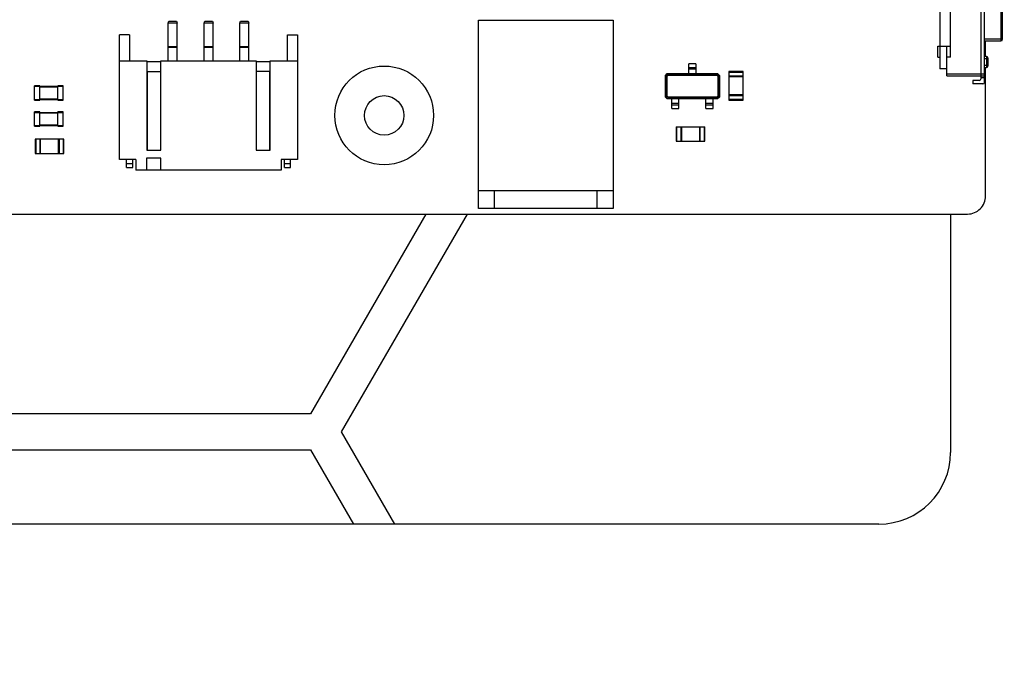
# Model space of a CAD drawing. Header units: millimetres. Extents: x -45 to 609, y -105 to 214.
# Tile 15 of 27: x 490 to 545, y -16 to 21. Entities that reach past the tile are written whole.
import ezdxf

# ---------------------------------------------------------------- set-up
doc = ezdxf.new("R2010")
doc.units = ezdxf.units.MM
doc.header["$LTSCALE"] = 30.734
doc.layers.get('0').update_dxf_attribs({"linetype": 'CONTINUOUS'})

msp = doc.modelspace()

# ---------------------------------------------------------------- linework, layer by layer
at = {"color": 7, "linetype": 'Continuous'}
for p, q in [((543.805, 17.237), (543.805, 24.837)), ((543.605, 17.437), (543.605, 24.637)), ((541.305, 24.087), (541.305, 17.987)), ((541.905, 18.637), (541.905, 23.437)), ((544.705, 22.537), (544.705, 19.537)), ((544.805, 19.637), (544.805, 22.437)), ((498.318, 20.536), (498.354, 20.636)), ((498.818, 20.536), (498.318, 20.536)), ((498.318, 18.436), (498.318, 20.536)), ((498.354, 20.636), (498.781, 20.636)), ((498.781, 20.636), (498.818, 20.536)), ((498.818, 18.436), (498.818, 20.536)), ((500.318, 20.536), (500.354, 20.636)), ((500.818, 20.536), (500.318, 20.536)), ((500.318, 18.436), (500.318, 20.536)), ((500.354, 20.636), (500.781, 20.636)), ((500.781, 20.636), (500.818, 20.536)), ((500.818, 18.436), (500.818, 20.536)), ((502.318, 20.536), (502.354, 20.636)), ((502.818, 20.536), (502.318, 20.536)), ((502.318, 18.436), (502.318, 20.536)), ((502.354, 20.636), (502.781, 20.636)), ((502.781, 20.636), (502.818, 20.536)), ((502.818, 18.436), (502.818, 20.536)), ((515.605, 20.687), (523.105, 20.687)), ((515.605, 10.187), (515.605, 20.687)), ((523.105, 20.687), (523.105, 10.187)), ((496.165, 19.886), (495.618, 19.886)), ((495.618, 12.921), (495.618, 19.886)), ((496.165, 19.886), (496.165, 18.436)), ((504.97, 19.886), (505.518, 19.886)), ((504.97, 18.436), (504.97, 19.886)), ((505.518, 19.886), (505.518, 12.921)), ((498.318, 19.226), (498.818, 19.226)), ((500.318, 19.226), (500.818, 19.226)), ((502.318, 19.226), (502.818, 19.226)), ((541.205, 19.237), (541.905, 19.237)), ((541.205, 18.637), (541.205, 19.237)), ((541.705, 17.587), (541.705, 19.237)), ((544.805, 19.637), (543.805, 19.637)), ((543.805, 19.537), (544.705, 19.537)), ((543.855, 18.662), (543.855, 19.537)), ((498.818, 19.176), (498.318, 19.176)), ((500.818, 19.176), (500.318, 19.176)), ((502.818, 19.176), (502.318, 19.176)), ((543.905, 18.662), (543.805, 18.662)), ((543.905, 18.662), (543.905, 18.062)), ((495.618, 18.436), (497.138, 18.436)), ((497.138, 18.436), (497.138, 13.447)), ((497.138, 18.386), (497.905, 18.386)), ((497.905, 18.436), (503.231, 18.436)), ((497.905, 13.447), (497.905, 18.436)), ((503.231, 18.436), (503.231, 13.448)), ((503.231, 18.386), (503.998, 18.386)), ((503.998, 18.436), (505.518, 18.436)), ((503.998, 13.448), (503.998, 18.436)), ((527.725, 18.262), (527.325, 18.262)), ((527.325, 17.712), (527.325, 18.262)), ((527.725, 18.262), (527.725, 17.712)), ((541.205, 18.637), (541.305, 18.637)), ((541.905, 18.637), (541.705, 18.637)), ((543.805, 18.562), (544.005, 18.562)), ((544.005, 18.162), (543.805, 18.162)), ((544.005, 18.162), (544.005, 18.562)), ((497.143, 17.836), (497.905, 17.836)), ((497.143, 17.836), (497.143, 13.447)), ((503.993, 17.836), (503.231, 17.836)), ((503.993, 13.448), (503.993, 17.836)), ((526.025, 17.617), (526.12, 17.712)), ((526.025, 16.407), (526.025, 17.617)), ((526.133, 17.687), (526.05, 17.604)), ((526.117, 17.571), (526.05, 17.604)), ((526.05, 17.604), (526.05, 16.419)), ((526.117, 17.571), (526.166, 17.62)), ((526.117, 16.453), (526.117, 17.571)), ((526.12, 17.712), (528.93, 17.712)), ((526.133, 17.687), (528.918, 17.687)), ((526.166, 17.62), (526.133, 17.687)), ((526.166, 17.62), (528.884, 17.62)), ((527.325, 18.062), (527.725, 18.062)), ((527.725, 17.962), (527.325, 17.962)), ((528.884, 17.62), (528.918, 17.687)), ((528.884, 17.62), (528.934, 17.571)), ((529, 17.605), (528.918, 17.687)), ((528.93, 17.712), (529.025, 17.617)), ((528.934, 17.571), (529, 17.605)), ((528.934, 17.571), (528.934, 16.453)), ((529, 16.42), (529, 17.605)), ((529.025, 17.617), (529.025, 16.407)), ((530.345, 17.832), (529.545, 17.832)), ((529.545, 17.832), (529.545, 16.232)), ((529.545, 17.787), (530.345, 17.787)), ((530.345, 17.577), (529.545, 17.577)), ((530.345, 16.232), (530.345, 17.832)), ((541.705, 17.987), (541.305, 17.987)), ((543.805, 17.687), (541.705, 17.687)), ((541.705, 17.587), (543.805, 17.587)), ((543.805, 18.062), (543.905, 18.062)), ((543.855, 10.887), (543.855, 18.062)), ((491.173, 17.036), (490.873, 17.036)), ((490.873, 16.236), (490.873, 17.036)), ((490.873, 17.006), (492.473, 17.006)), ((491.173, 16.236), (491.173, 17.036)), ((492.473, 17.036), (492.173, 17.036)), ((492.173, 16.236), (492.173, 17.036)), ((492.473, 16.236), (492.473, 17.036)), ((530.345, 17.532), (529.545, 17.532)), ((543.505, 17.337), (543.155, 17.337)), ((543.155, 17.337), (543.155, 17.137)), ((543.705, 17.137), (543.155, 17.137)), ((543.805, 17.487), (543.605, 17.487)), ((491.173, 16.976), (492.173, 16.976)), ((530.345, 16.532), (529.545, 16.532)), ((529.545, 16.487), (530.345, 16.487)), ((490.873, 16.266), (492.473, 16.266)), ((490.873, 16.236), (491.173, 16.236)), ((492.173, 16.296), (491.173, 16.296)), ((492.173, 16.236), (492.473, 16.236)), ((526.12, 16.312), (526.025, 16.407)), ((526.117, 16.453), (526.05, 16.419)), ((526.05, 16.419), (526.133, 16.337)), ((526.166, 16.404), (526.117, 16.453)), ((528.93, 16.312), (526.12, 16.312)), ((526.166, 16.404), (526.133, 16.337)), ((526.133, 16.337), (528.918, 16.337)), ((528.884, 16.404), (526.166, 16.404)), ((526.375, 15.762), (526.375, 16.312)), ((526.375, 16.062), (526.775, 16.062)), ((526.775, 15.962), (526.375, 15.962)), ((526.775, 15.762), (526.775, 16.312)), ((528.275, 15.762), (528.275, 16.312)), ((528.275, 16.062), (528.675, 16.062)), ((528.675, 15.962), (528.275, 15.962)), ((528.675, 15.762), (528.675, 16.312)), ((528.934, 16.453), (528.884, 16.404)), ((528.884, 16.404), (528.918, 16.337)), ((528.918, 16.337), (529, 16.42)), ((529.025, 16.407), (528.93, 16.312)), ((528.934, 16.453), (529, 16.42)), ((530.345, 16.277), (529.545, 16.277)), ((529.545, 16.232), (530.345, 16.232)), ((491.173, 15.586), (490.873, 15.586)), ((490.873, 14.786), (490.873, 15.586)), ((490.873, 15.556), (492.473, 15.556)), ((491.173, 14.786), (491.173, 15.586)), ((491.173, 15.526), (492.173, 15.526)), ((492.473, 15.586), (492.173, 15.586)), ((492.173, 14.786), (492.173, 15.586)), ((492.473, 14.786), (492.473, 15.586)), ((526.375, 15.762), (526.775, 15.762)), ((528.275, 15.762), (528.675, 15.762)), ((490.873, 14.816), (492.473, 14.816)), ((492.173, 14.846), (491.173, 14.846)), ((490.873, 14.786), (491.173, 14.786)), ((492.173, 14.786), (492.473, 14.786)), ((526.618, 14.744), (528.218, 14.744)), ((526.618, 14.744), (526.618, 13.944)), ((526.663, 13.944), (526.663, 14.744)), ((526.873, 14.744), (526.873, 13.944)), ((526.918, 14.744), (526.918, 13.944)), ((527.918, 14.744), (527.918, 13.944)), ((527.963, 13.944), (527.963, 14.744)), ((528.173, 14.744), (528.173, 13.944)), ((528.218, 13.944), (528.218, 14.744)), ((492.513, 14.056), (490.913, 14.056)), ((490.913, 14.056), (490.913, 13.256)), ((490.958, 13.256), (490.958, 14.056)), ((491.168, 14.056), (491.168, 13.256)), ((491.213, 13.256), (491.213, 14.056)), ((492.213, 13.256), (492.213, 14.056)), ((492.258, 13.256), (492.258, 14.056)), ((492.468, 14.056), (492.468, 13.256)), ((492.513, 13.256), (492.513, 14.056)), ((526.618, 13.944), (528.218, 13.944)), ((490.913, 13.256), (492.513, 13.256)), ((497.138, 13.447), (497.905, 13.447)), ((503.231, 13.448), (503.998, 13.448)), ((496.518, 12.921), (495.618, 12.921)), ((495.993, 12.486), (495.993, 12.921)), ((496.343, 12.686), (495.993, 12.686)), ((496.343, 12.486), (496.343, 12.921)), ((496.518, 12.921), (496.518, 12.336)), ((497.911, 13.004), (497.112, 13.003)), ((497.112, 13.003), (497.112, 12.336)), ((497.911, 12.336), (497.911, 13.004)), ((505.518, 12.921), (504.618, 12.921)), ((504.618, 12.921), (504.618, 12.336)), ((504.793, 12.486), (504.793, 12.921)), ((505.143, 12.686), (504.793, 12.686)), ((505.143, 12.486), (505.143, 12.921)), ((495.993, 12.486), (496.343, 12.486)), ((504.618, 12.336), (496.518, 12.336)), ((504.793, 12.486), (505.143, 12.486)), ((523.105, 11.187), (515.605, 11.187)), ((516.505, 10.187), (516.505, 11.187)), ((522.205, 11.187), (522.205, 10.187)), ((428.355, 9.885), (542.855, 9.887)), ((512.68, 9.887), (506.248, -1.253)), ((507.98, -2.253), (514.989, 9.887)), ((523.105, 10.187), (515.605, 10.187)), ((506.248, -1.253), (457.173, -1.253)), ((510.951, -7.4), (507.98, -2.253)), ((457.173, -3.253), (506.248, -3.253)), ((506.248, -3.253), (508.642, -7.4))]:
    msp.add_line(p, q, dxfattribs=at)
at = {"color": 3, "linetype": 'Continuous'}
for p, q in [((541.91, 9.887), (541.91, -3.4)), ((537.91, -7.4), (475.41, -7.4))]:
    msp.add_line(p, q, dxfattribs=at)
at = {"color": 7, "linetype": 'Continuous'}
for centre, radius in [((481.711, 41.247), 120.58), ((510.355, 15.387), 2.75), ((510.355, 15.387), 1.1)]:
    msp.add_circle(centre, radius, dxfattribs=at)
for centre, radius, start, end in [((475.131, 42.52), 116.648, 302.56093, 354.57054), ((544.705, 19.637), 0.1, 270.0011, 0.0011), ((543.905, 18.562), 0.1, 0.0011, 90.0011), ((543.905, 18.162), 0.1, 270.0011, 0.0011), ((543.505, 17.437), 0.1, 270.0011, 0.0011), ((543.705, 17.237), 0.1, 270.0011, 0.0011), ((542.855, 10.887), 1, 270.0011, 0.0012)]:
    msp.add_arc(centre, radius, start, end, dxfattribs=at)
at = {"color": 3, "linetype": 'Continuous'}
msp.add_arc((537.91, -3.4), 4, 270, 0, dxfattribs=at)

doc.saveas('drawing.dxf')
